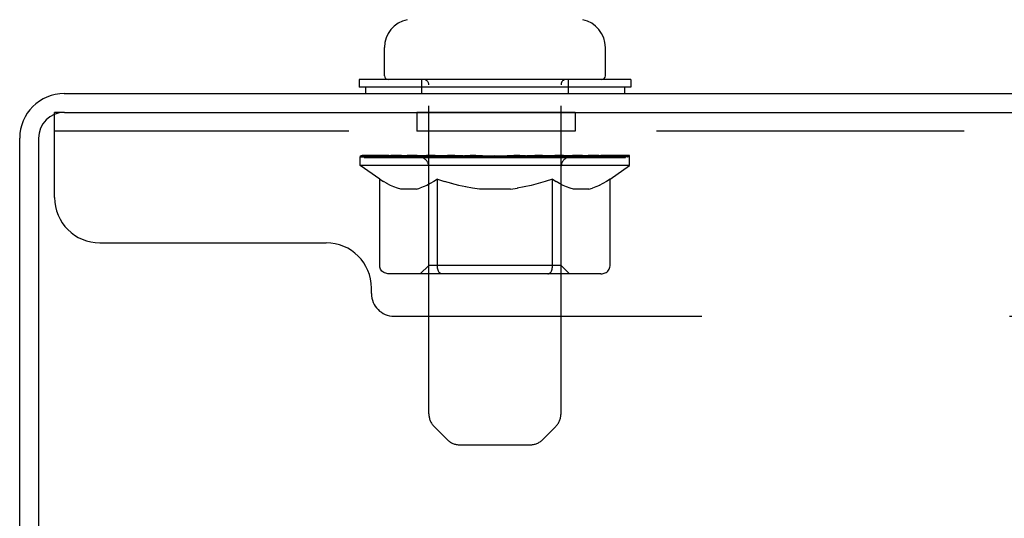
# Model space of a CAD drawing. Header units: inches. Extents: x 0 to 309, y 0 to 200.
# Tile 89 of 109: x 164.72 to 170.16, y 132.04 to 134.79. Entities that reach past the tile are written whole.
import ezdxf

# ---------------------------------------------------------------- set-up
doc = ezdxf.new("R2010")
doc.units = ezdxf.units.IN
doc.header["$LTSCALE"] = 17
doc.header["$MEASUREMENT"] = 0
doc.linetypes.add('HIDDEN', pattern=[0.2, 0.1, -0.1])
doc.layers.get('0').update_dxf_attribs({"linetype": 'CONTINUOUS'})
doc.layers.add('02___PRT_ALL_AXES', color=7, linetype='CONTINUOUS')
doc.layers.add('DEFAULT_2', color=8, linetype='HIDDEN')

msp = doc.modelspace()

# ---------------------------------------------------------------- linework, layer by layer
at = {"color": 7, "linetype": 'Continuous'}
for p, q in [((166.7338, 134.4807), (166.7338, 134.6365)), ((167.9538, 134.4807), (167.9538, 134.6365)), ((166.5938, 134.4607), (166.5938, 134.4187)), ((168.0938, 134.4607), (166.5938, 134.4607)), ((168.0938, 134.4607), (168.0938, 134.4187)), ((168.0938, 134.4187), (166.5938, 134.4187)), ((166.6288, 134.4187), (166.6288, 134.3827)), ((168.0588, 134.4187), (168.0588, 134.3827))]:
    msp.add_line(p, q, dxfattribs=at)
at = {"color": 3, "linetype": 'Continuous'}
for p, q in [((164.9653, 134.3827), (200.6668, 134.3827)), ((164.9658, 134.2787), (200.6043, 134.2787)), ((164.7188, 131.1292), (164.7188, 134.1362)), ((164.8228, 134.1357), (164.8228, 131.1309))]:
    msp.add_line(p, q, dxfattribs=at)
at = {"color": 7, "linetype": 'Continuous'}
for centre, radius, start, end in [((166.8908, 134.6365), 0.157, 101.6478, 180), ((167.7968, 134.6365), 0.157, 0, 78.3522), ((166.7538, 134.4807), 0.02, 180, 270), ((167.9338, 134.4807), 0.02, 270, 360)]:
    msp.add_arc(centre, radius, start, end, dxfattribs=at)
at = {"color": 3, "linetype": 'Continuous'}
for centre, radius in [((164.9653, 134.1362), 0.2465), ((164.9658, 134.1357), 0.143)]:
    msp.add_arc(centre, radius, 90, 180, dxfattribs=at)
at = {"layer": '02___PRT_ALL_AXES', "color": 8, "linetype": 'HIDDEN'}
for p, q in [((166.9116, 134.2787), (166.9116, 134.1747)), ((167.7866, 134.2787), (166.9116, 134.2787)), ((167.7866, 134.2787), (167.7866, 134.1747)), ((167.7866, 134.1747), (166.9116, 134.1747))]:
    msp.add_line(p, q, dxfattribs=at)
at = {"layer": 'DEFAULT_2', "color": 8, "linetype": 'HIDDEN'}
for p, q in [((166.9388, 134.4607), (166.9388, 134.3827)), ((167.7488, 134.4607), (167.7488, 134.3827)), ((166.9788, 132.6151), (166.9788, 134.4307)), ((167.7088, 132.6151), (167.7088, 134.4307)), ((164.9116, 133.8087), (164.9116, 134.2787)), ((164.9658, 134.2787), (164.9116, 134.2787)), ((200.5366, 134.1747), (164.9116, 134.1747)), ((166.6003, 133.986), (166.6003, 134.0329)), ((166.6003, 134.0326), (166.957, 134.0326)), ((166.6015, 134.0326), (166.6015, 134.0381)), ((166.7418, 134.0366), (166.6015, 134.0381)), ((166.6116, 134.0329), (166.6116, 134.0407)), ((166.6222, 134.029), (166.6222, 134.033)), ((166.6222, 134.029), (168.0654, 134.029)), ((166.6326, 134.029), (166.6326, 134.033)), ((166.6337, 134.029), (166.6337, 134.033)), ((166.6451, 134.0329), (166.6451, 134.0407)), ((166.6646, 134.029), (166.6646, 134.033)), ((166.6668, 134.029), (166.6668, 134.033)), ((166.6999, 134.0329), (166.6999, 134.0407)), ((166.7173, 134.029), (166.7173, 134.033)), ((166.7205, 134.029), (166.7205, 134.033)), ((166.7418, 134.0326), (166.7418, 134.0366)), ((166.7743, 134.0329), (166.7743, 134.0407)), ((166.7756, 134.029), (166.7756, 134.0326)), ((166.7763, 134.029), (166.7763, 134.0326)), ((166.7794, 134.029), (166.7794, 134.0326)), ((166.7889, 134.029), (166.7889, 134.033)), ((166.7892, 134.029), (166.7892, 134.0326)), ((166.7931, 134.029), (166.7931, 134.033)), ((166.7963, 134.029), (166.7963, 134.0338)), ((166.8002, 134.029), (166.8002, 134.0326)), ((166.8195, 134.029), (166.8195, 134.0326)), ((166.8376, 134.029), (166.8376, 134.0326)), ((166.84, 134.029), (166.84, 134.0358)), ((166.8659, 134.0329), (166.8659, 134.0407)), ((166.8659, 134.029), (166.8659, 134.0326)), ((166.8775, 134.029), (166.8775, 134.033)), ((166.8825, 134.029), (166.8825, 134.033)), ((166.8904, 134.029), (166.8904, 134.0326)), ((166.9061, 134.029), (166.9061, 134.0375)), ((166.9267, 134.029), (166.9267, 134.0326)), ((166.9294, 134.029), (166.9294, 134.0326)), ((166.957, 134.029), (166.957, 134.0326)), ((167.0353, 134.0326), (166.9696, 134.0326)), ((166.9721, 134.0329), (166.9721, 134.0407)), ((166.9802, 134.029), (166.9802, 134.033)), ((166.9858, 134.029), (166.9858, 134.033)), ((166.9925, 134.029), (166.9925, 134.0389)), ((167.0002, 134.029), (167.0002, 134.0326)), ((167.0115, 134.029), (167.0115, 134.0326)), ((167.0353, 134.029), (167.0353, 134.0326)), ((167.123, 134.0326), (167.0604, 134.0326)), ((167.0842, 134.029), (167.0842, 134.0326)), ((167.0895, 134.0329), (167.0895, 134.0407)), ((167.0939, 134.029), (167.0939, 134.033)), ((167.0967, 134.029), (167.0967, 134.0399)), ((167.1001, 134.029), (167.1001, 134.033)), ((167.1094, 134.029), (167.1094, 134.0331)), ((167.123, 134.029), (167.123, 134.0326)), ((167.2174, 134.0326), (167.1597, 134.0326)), ((167.176, 134.029), (167.176, 134.0326)), ((167.2091, 134.0326), (167.3438, 134.0407)), ((167.2147, 134.0329), (167.2147, 134.0407)), ((167.2153, 134.0405), (167.2147, 134.0407)), ((167.2153, 134.033), (167.2153, 134.0405)), ((167.2153, 134.029), (167.2153, 134.033)), ((167.2174, 134.029), (167.2174, 134.0326)), ((167.2203, 134.029), (167.2203, 134.0332)), ((167.2217, 134.029), (167.2217, 134.033)), ((167.3156, 134.0326), (167.2647, 134.0326)), ((167.2729, 134.029), (167.2729, 134.0326)), ((167.3156, 134.029), (167.3156, 134.0326)), ((167.3408, 134.0331), (167.3405, 134.033)), ((167.3405, 134.029), (167.3405, 134.033)), ((167.3408, 134.029), (167.3408, 134.0331)), ((167.3438, 134.0329), (167.3438, 134.0407)), ((167.3438, 134.0407), (167.4786, 134.0326)), ((167.3468, 134.029), (167.3468, 134.0331)), ((167.3468, 134.0331), (167.3471, 134.033)), ((167.3471, 134.029), (167.3471, 134.033)), ((167.372, 134.029), (167.372, 134.0326)), ((167.372, 134.0326), (167.4229, 134.0326)), ((167.4147, 134.029), (167.4147, 134.0326)), ((167.4659, 134.029), (167.4659, 134.033)), ((167.4673, 134.029), (167.4673, 134.0332)), ((167.4703, 134.029), (167.4703, 134.0326)), ((167.4703, 134.0326), (167.5279, 134.0326)), ((167.4723, 134.0405), (167.4729, 134.0407)), ((167.4723, 134.033), (167.4723, 134.0405)), ((167.4723, 134.029), (167.4723, 134.033)), ((167.4729, 134.0329), (167.4729, 134.0407)), ((167.5116, 134.029), (167.5116, 134.0326)), ((167.5646, 134.029), (167.5646, 134.0326)), ((167.5646, 134.0326), (167.6272, 134.0326)), ((167.5782, 134.029), (167.5782, 134.0331)), ((167.5875, 134.029), (167.5875, 134.033)), ((167.591, 134.029), (167.591, 134.0399)), ((167.5937, 134.029), (167.5937, 134.033)), ((167.5981, 134.0329), (167.5981, 134.0407)), ((167.6035, 134.029), (167.6035, 134.0326)), ((167.6523, 134.029), (167.6523, 134.0326)), ((167.6523, 134.0326), (167.718, 134.0326)), ((167.6762, 134.029), (167.6762, 134.0326)), ((167.6874, 134.029), (167.6874, 134.0326)), ((167.6951, 134.029), (167.6951, 134.0389)), ((167.7018, 134.029), (167.7018, 134.033)), ((167.7074, 134.029), (167.7074, 134.033)), ((167.7156, 134.0329), (167.7156, 134.0407)), ((167.7306, 134.029), (167.7306, 134.0326)), ((167.7306, 134.0326), (167.9596, 134.0326)), ((167.7582, 134.029), (167.7582, 134.0326)), ((167.7609, 134.029), (167.7609, 134.0326)), ((167.7815, 134.029), (167.7815, 134.0375)), ((167.7972, 134.029), (167.7972, 134.0326)), ((167.8051, 134.029), (167.8051, 134.033)), ((167.8101, 134.029), (167.8101, 134.033)), ((167.8217, 134.0329), (167.8217, 134.0407)), ((167.8218, 134.029), (167.8218, 134.0326)), ((167.8476, 134.029), (167.8476, 134.0358)), ((167.85, 134.029), (167.85, 134.0326)), ((167.8681, 134.029), (167.8681, 134.0326)), ((167.8874, 134.029), (167.8874, 134.0326)), ((167.8913, 134.029), (167.8913, 134.0338)), ((167.8945, 134.029), (167.8945, 134.033)), ((167.8985, 134.029), (167.8985, 134.0326)), ((167.8987, 134.029), (167.8987, 134.033)), ((167.9083, 134.029), (167.9083, 134.0326)), ((167.9113, 134.029), (167.9113, 134.0326)), ((167.912, 134.029), (167.912, 134.0326)), ((167.9134, 134.0329), (167.9134, 134.0407)), ((167.9671, 134.029), (167.9671, 134.033)), ((167.9704, 134.029), (167.9704, 134.033)), ((167.9877, 134.0329), (167.9877, 134.0407)), ((168.0208, 134.029), (168.0208, 134.033)), ((168.023, 134.029), (168.023, 134.033)), ((168.0425, 134.0329), (168.0425, 134.0407)), ((168.0539, 134.029), (168.0539, 134.033)), ((168.055, 134.029), (168.055, 134.033)), ((168.0654, 134.029), (168.0654, 134.033)), ((168.076, 134.0329), (168.076, 134.0407)), ((168.0873, 133.986), (168.0873, 134.0407)), ((166.7081, 133.9105), (166.6003, 133.986)), ((168.0873, 133.986), (166.6003, 133.986)), ((166.9779, 133.4341), (166.9779, 133.9824)), ((167.7097, 133.4341), (167.7097, 133.9824)), ((167.9795, 133.9105), (168.0873, 133.986)), ((166.7081, 133.4308), (166.7081, 133.9105)), ((166.7081, 133.9105), (166.7282, 133.8971)), ((167.026, 133.9105), (167.0059, 133.8971)), ((167.026, 133.4308), (167.026, 133.9105)), ((167.026, 133.9105), (167.0661, 133.8971)), ((167.6616, 133.9105), (167.6215, 133.8971)), ((167.6616, 133.4308), (167.6616, 133.9105)), ((167.6616, 133.9105), (167.6817, 133.8971)), ((167.9795, 133.9105), (167.9594, 133.8971)), ((167.9795, 133.4308), (167.9795, 133.9105)), ((166.7479, 133.8854), (166.728, 133.8973)), ((166.7672, 133.8754), (166.7476, 133.8856)), ((166.7863, 133.8671), (166.7669, 133.8756)), ((166.8054, 133.8605), (166.786, 133.8672)), ((166.8243, 133.8555), (166.8052, 133.8605)), ((166.9098, 133.8555), (166.8243, 133.8555)), ((166.9098, 133.8555), (166.929, 133.8605)), ((166.9481, 133.8672), (166.9288, 133.8605)), ((166.9673, 133.8756), (166.9478, 133.8671)), ((166.9866, 133.8856), (166.9669, 133.8754)), ((167.0061, 133.8973), (166.9862, 133.8854)), ((167.1055, 133.8854), (167.0656, 133.8973)), ((167.1441, 133.8754), (167.1048, 133.8856)), ((167.1823, 133.8671), (167.1434, 133.8756)), ((167.2204, 133.8605), (167.1817, 133.8672)), ((167.2583, 133.8555), (167.22, 133.8605)), ((167.4294, 133.8555), (167.2583, 133.8555)), ((167.4294, 133.8555), (167.4676, 133.8605)), ((167.5059, 133.8672), (167.4672, 133.8605)), ((167.5442, 133.8756), (167.5053, 133.8671)), ((167.5828, 133.8856), (167.5435, 133.8754)), ((167.622, 133.8973), (167.5821, 133.8854)), ((167.7014, 133.8854), (167.6815, 133.8973)), ((167.7207, 133.8754), (167.7011, 133.8856)), ((167.7398, 133.8671), (167.7204, 133.8756)), ((167.7589, 133.8605), (167.7395, 133.8672)), ((167.7778, 133.8555), (167.7587, 133.8605)), ((167.8633, 133.8555), (167.7778, 133.8555)), ((167.8633, 133.8555), (167.8824, 133.8605)), ((167.9016, 133.8672), (167.8823, 133.8605)), ((167.9208, 133.8756), (167.9013, 133.8671)), ((167.9401, 133.8856), (167.9204, 133.8754)), ((167.9596, 133.8973), (167.9397, 133.8854)), ((165.1616, 133.5587), (166.4116, 133.5587)), ((166.9779, 133.4341), (166.9313, 133.3875)), ((167.7097, 133.4341), (166.9779, 133.4341)), ((167.6578, 133.4078), (167.6594, 133.413)), ((167.7097, 133.4341), (167.7563, 133.3875)), ((167.9294, 133.3875), (166.7582, 133.3875)), ((167.6366, 133.3875), (167.6396, 133.3878)), ((167.6455, 133.3903), (167.6484, 133.3926)), ((167.6484, 133.3926), (167.6511, 133.3955)), ((167.6559, 133.4031), (167.6578, 133.4078)), ((166.6616, 133.2787), (166.6616, 133.3087)), ((166.7866, 133.1537), (198.6616, 133.1537)), ((167.0795, 132.473), (167.0081, 132.5444)), ((167.6081, 132.473), (167.6795, 132.5444)), ((167.1502, 132.4437), (167.5374, 132.4437))]:
    msp.add_line(p, q, dxfattribs=at)
for points in [[(166.7582, 133.3875), (166.7522, 133.3878), (166.7462, 133.3887), (166.7404, 133.3903), (166.7347, 133.3926), (166.7293, 133.3955), (166.7242, 133.399), (166.7197, 133.4031), (166.7158, 133.4078), (166.7126, 133.413), (166.7102, 133.4186), (166.7087, 133.4246), (166.7081, 133.4308)], [(167.051, 133.3875), (167.048, 133.3878), (167.045, 133.3887), (167.0421, 133.3903), (167.0392, 133.3926), (167.0365, 133.3955), (167.034, 133.399), (167.0318, 133.4031), (167.0298, 133.4078), (167.0282, 133.413), (167.027, 133.4186), (167.0263, 133.4246), (167.026, 133.4308)], [(167.6594, 133.413), (167.6606, 133.4186), (167.6614, 133.4246), (167.6616, 133.4308)], [(167.6606, 133.4186), (167.6614, 133.4246), (167.6616, 133.4308)], [(167.9294, 133.3875), (167.9354, 133.3878), (167.9414, 133.3887), (167.9473, 133.3903), (167.953, 133.3926), (167.9584, 133.3955), (167.9634, 133.399), (167.9679, 133.4031), (167.9718, 133.4078), (167.975, 133.413), (167.9774, 133.4186), (167.9789, 133.4246), (167.9795, 133.4308)], [(167.6396, 133.3878), (167.6426, 133.3887), (167.6455, 133.3903)], [(167.6511, 133.3955), (167.6536, 133.399), (167.6559, 133.4031)]]:
    msp.add_lwpolyline(points, dxfattribs=at)
for centre, radius, start, end in [((166.9488, 134.4307), 0.03, 0, 90), ((167.7388, 134.4307), 0.03, 90, 180), ((166.9313, 133.9824), 0.0466, 0, 90), ((167.7563, 133.9824), 0.0466, 90, 180), ((165.1616, 133.8087), 0.25, 180, 270), ((166.4116, 133.3087), 0.25, 0, 90), ((166.7866, 133.2787), 0.125, 180, 270), ((167.0788, 132.6151), 0.1, 180, 225), ((167.6088, 132.6151), 0.1, 315, 360), ((167.1502, 132.5437), 0.1, 225, 270), ((167.5374, 132.5437), 0.1, 270, 315)]:
    msp.add_arc(centre, radius, start, end, dxfattribs=at)
for centre, major_axis, ratio, start_param, end_param in [((167.3438, 134.0407), (0.7435, 0.0078), 0.059247, 9.249624, 9.431866), ((167.3438, 134.0407), (0.7435, 0), 0.060167, -3.084065, -2.96706), ((167.3438, 134.0407), (0.7435, 0.0153), 0.056515, 2.79136, 2.965893), ((166.6288, 134.0268), (0.2318, -0.0024), 0.059247, 0.601702, 1.645657), ((166.5487, 134.0268), (0.2318, 0.0024), 0.059247, 0.251393, 1.295349), ((167.3438, 134.0407), (0.7435, -0.0078), 0.059247, -2.966439, -2.791906), ((166.5487, 134.019), (0.2318, 0.0048), 0.056515, 1.199244, 1.294804), ((166.6288, 134.019), (0.2318, 0), 0.060167, 1.549477, 1.645036), ((166.6328, 134.0217), (0.1922, 0.002), 0.059247, 1.051627, 1.625044), ((166.5771, 134.019), (0.2318, 0.0024), 0.059247, 1.16236, 1.374323), ((166.6097, 134.0217), (0.1922, 0.004), 0.056515, 0.876548, 1.449966), ((166.6775, 134.0217), (0.1922, 0), 0.060167, 1.226781, 1.800198), ((167.3438, 134.0407), (0.7435, 0.0224), 0.052059, 2.616423, 2.790956), ((166.7022, 134.0268), (0.2318, -0.0048), 0.056515, 0.77678, 1.820736), ((166.5444, 134.0268), (0.2318, 0.0048), 0.056515, 0.076315, 1.120271), ((167.3438, 134.0407), (0.7435, -0.0153), 0.056515, -2.79136, -2.616827), ((166.5444, 134.019), (0.2318, 0.007), 0.052059, 1.024308, 1.119867), ((166.7022, 134.019), (0.2318, -0.0024), 0.059247, 1.724631, 1.82019), ((166.6089, 134.0217), (0.1922, 0.0058), 0.052059, 0.701611, 1.275029), ((166.7424, 134.0217), (0.1922, -0.002), 0.059247, 1.401935, 1.975352), ((167.3438, 134.0407), (0.7435, 0.0288), 0.046022, 2.441677, 2.61621), ((166.7952, 134.0268), (0.2318, -0.007), 0.052059, 0.951717, 1.995673), ((166.5645, 134.0268), (0.2318, 0.007), 0.052059, -0.098622, 0.945334), ((167.3438, 134.0407), (0.7435, -0.0224), 0.052059, -2.616423, -2.441891), ((166.5645, 134.019), (0.2318, 0.009), 0.046022, 0.849561, 0.945121), ((166.7952, 134.019), (0.2318, -0.0048), 0.056515, 1.899709, 1.995269), ((166.6304, 134.0217), (0.1922, 0.0074), 0.046022, 0.526865, 1.100283), ((166.8256, 134.0217), (0.1922, -0.004), 0.056515, 1.577013, 2.150431), ((166.5771, 134.0268), (0.2318, 0), 0.060167, 0.426548, 0.780915), ((167.3438, 134.0407), (0.7435, 0.0343), 0.038593, 2.267147, 2.44168), ((166.9047, 134.0268), (0.2318, -0.009), 0.046022, 1.126463, 2.170419), ((167.3438, 134.0407), (0.7435, -0.0288), 0.046022, -2.441677, -2.267144), ((166.6082, 134.0268), (0.2318, 0.009), 0.046022, -0.273368, 0.770588), ((166.6082, 134.019), (0.2318, 0.0107), 0.038593, 0.675031, 0.77059), ((166.9047, 134.019), (0.2318, -0.007), 0.052059, 2.074646, 2.170205), ((166.6736, 134.0217), (0.1922, 0.0089), 0.038593, 0.352335, 0.925752), ((166.9246, 134.0217), (0.1922, -0.0058), 0.052059, 1.75195, 2.325367), ((167.3438, 134.0407), (0.7435, 0.0388), 0.030002, 2.09283, 2.267363), ((167.0277, 134.0268), (0.2318, -0.0107), 0.038593, 1.300994, 2.344949), ((167.3438, 134.0407), (0.7435, -0.0343), 0.038593, -2.267147, -2.092614), ((166.6743, 134.0268), (0.2318, 0.0107), 0.038593, -0.447899, 0.596057), ((166.6743, 134.019), (0.2318, 0.0121), 0.030002, 0.500714, 0.596274), ((167.0277, 134.019), (0.2318, -0.009), 0.046022, 2.249392, 2.344952), ((166.7372, 134.0217), (0.1922, 0.01), 0.030002, 0.178018, 0.751436), ((167.0363, 134.0217), (0.1922, -0.0074), 0.046022, 1.926696, 2.500114), ((166.7607, 134.0268), (0.2318, 0.0121), 0.030002, -0.622215, 0.421741), ((167.3438, 134.0407), (0.7435, 0.0421), 0.020513, 1.918702, 2.093235), ((167.1602, 134.0268), (0.2318, -0.0121), 0.030002, 1.47531, 2.519266), ((167.3438, 134.0407), (0.7435, -0.0388), 0.030002, -2.09283, -1.918297), ((166.7607, 134.019), (0.2318, 0.0131), 0.020513, 0.326586, 0.422146), ((167.1602, 134.019), (0.2318, -0.0107), 0.038593, 2.423923, 2.519482), ((166.8192, 134.0217), (0.1922, 0.0109), 0.020513, 0.00389, 0.577307), ((167.1573, 134.0217), (0.1922, -0.0089), 0.038593, 2.101227, 2.674644), ((166.8648, 134.0268), (0.2318, 0.0131), 0.020513, -0.796343, 0.247613), ((167.3438, 134.0407), (0.7435, 0.0441), 0.010411, 1.744712, 1.919245), ((167.2983, 134.0268), (0.2318, -0.0131), 0.020513, 1.649438, 2.693394), ((167.3438, 134.0407), (0.7435, -0.0421), 0.020513, -1.918702, -1.744169), ((166.8648, 134.019), (0.2318, 0.0137), 0.010411, 0.152596, 0.248156), ((167.2983, 134.019), (0.2318, -0.0121), 0.030002, 2.598239, 2.693799), ((166.9172, 134.0217), (0.1922, 0.0114), 0.010411, 6.113086, 6.686503), ((167.284, 134.0217), (0.1922, -0.01), 0.030002, 2.275543, 2.848961), ((166.9835, 134.0268), (0.2318, 0.0137), 0.010411, -0.970333, -0.000837), ((167.4378, 134.0268), (0.2318, -0.0137), 0.010411, 1.823428, 2.867384), ((167.3438, 134.0407), (0.7435, -0.0441), 0.010411, -1.744712, -1.570179), ((167.4378, 134.019), (0.2318, -0.0131), 0.020513, 2.772368, 2.867927), ((167.4126, 134.0217), (0.1922, -0.0109), 0.020513, 2.449671, 3.023089), ((167.2498, 134.0268), (0.2318, 0.0137), 0.010411, 0.274209, 1.318165), ((167.1486, 134.0217), (0.1922, 0.0114), 0.010411, -0.000452, 0.517932), ((167.1131, 134.019), (0.2318, 0.0137), 0.010411, 0.099676, 0.195236), ((167.3438, 134.0407), (0.7435, 0.0441), 0.010411, -1.571413, -1.39688), ((167.5745, 134.019), (0.2318, -0.0137), 0.010411, 2.946357, 3.041917), ((167.539, 134.0217), (0.1922, -0.0114), 0.010411, 2.623661, 3.142044), ((167.3893, 134.0268), (0.2318, 0.0131), 0.020513, 0.448199, 1.492154), ((167.2751, 134.0217), (0.1922, 0.0109), 0.020513, 0.118504, 0.691921), ((167.2498, 134.019), (0.2318, 0.0131), 0.020513, 0.273666, 0.369225), ((167.7041, 134.0268), (0.2318, -0.0137), 0.010411, -3.140756, -2.17126), ((167.3438, 134.0407), (0.7435, 0.0421), 0.020513, -1.397424, -1.222891), ((167.3438, 134.0407), (0.7435, -0.0441), 0.010411, 1.222347, 1.39688), ((167.5274, 134.0268), (0.2318, 0.0121), 0.030002, 0.622327, 1.666283), ((167.4036, 134.0217), (0.1922, 0.01), 0.030002, 0.292632, 0.86605), ((167.7704, 134.0217), (0.1922, -0.0114), 0.010411, 2.738275, 3.311692), ((167.8228, 134.0268), (0.2318, -0.0131), 0.020513, 2.89398, 3.937936), ((167.3893, 134.019), (0.2318, 0.0121), 0.030002, 0.447794, 0.543354), ((167.8228, 134.019), (0.2318, -0.0137), 0.010411, 2.893437, 2.988996), ((167.6599, 134.0268), (0.2318, 0.0107), 0.038593, 0.796643, 1.840599), ((167.3438, 134.0407), (0.7435, 0.0388), 0.030002, -1.223295, -1.048762), ((167.3438, 134.0407), (0.7435, -0.0421), 0.020513, 1.048358, 1.222891), ((167.5303, 134.0217), (0.1922, 0.0089), 0.038593, 0.466948, 1.040366), ((167.8684, 134.0217), (0.1922, -0.0109), 0.020513, 2.564285, 3.137703), ((167.9269, 134.0268), (0.2318, -0.0121), 0.030002, 2.719852, 3.763807), ((167.7829, 134.0268), (0.2318, 0.009), 0.046022, 0.971174, 2.01513), ((167.5274, 134.019), (0.2318, 0.0107), 0.038593, 0.62211, 0.71767), ((167.9269, 134.019), (0.2318, -0.0131), 0.020513, 2.719447, 2.815007), ((167.3438, 134.0407), (0.7435, 0.0343), 0.038593, -1.048979, -0.874446), ((167.3438, 134.0407), (0.7435, -0.0388), 0.030002, 0.874229, 1.048762), ((167.6513, 134.0217), (0.1922, 0.0074), 0.046022, 0.641479, 1.214897), ((167.8925, 134.0268), (0.2318, 0.007), 0.052059, 1.14592, 2.189876), ((167.9504, 134.0217), (0.1922, -0.01), 0.030002, 2.390157, 2.963574), ((168.0133, 134.0268), (0.2318, -0.0107), 0.038593, 2.545535, 3.589491), ((167.763, 134.0217), (0.1922, 0.0058), 0.052059, 0.816225, 1.389643), ((167.6599, 134.019), (0.2318, 0.009), 0.046022, 0.796641, 0.892201), ((168.0133, 134.019), (0.2318, -0.0121), 0.030002, 2.545319, 2.640878), ((167.9854, 134.0268), (0.2318, 0.0048), 0.056515, 1.320857, 2.364813), ((167.3438, 134.0407), (0.7435, 0.0288), 0.046022, -0.874448, -0.699915), ((167.3438, 134.0407), (0.7435, -0.0343), 0.038593, 0.699913, 0.874446), ((168.014, 134.0217), (0.1922, -0.0089), 0.038593, 2.21584, 2.789258), ((168.0794, 134.0268), (0.2318, -0.009), 0.046022, 2.371005, 3.41496), ((167.862, 134.0217), (0.1922, 0.004), 0.056515, 0.991162, 1.564579), ((168.0588, 134.0268), (0.2318, 0.0024), 0.059247, 1.495935, 2.539891), ((168.1231, 134.0268), (0.2318, -0.007), 0.052059, 2.196258, 3.240214), ((168.0572, 134.0217), (0.1922, -0.0074), 0.046022, 2.04131, 2.614727), ((167.7829, 134.019), (0.2318, 0.007), 0.052059, 0.971387, 1.066947), ((168.0794, 134.019), (0.2318, -0.0107), 0.038593, 2.371002, 2.466562), ((168.1105, 134.0268), (0.2318, 0), 0.060167, 1.671089, 2.715045), ((168.1432, 134.0268), (0.2318, -0.0048), 0.056515, 2.021322, 3.065278), ((167.9452, 134.0217), (0.1922, 0.002), 0.059247, 1.16624, 1.739658), ((167.3438, 134.0407), (0.7435, 0.0224), 0.052059, -0.699702, -0.525169), ((167.3438, 134.0407), (0.7435, -0.0288), 0.046022, 0.525382, 0.699915), ((168.1389, 134.0268), (0.2318, -0.0024), 0.059247, 1.846243, 2.890199), ((168.0787, 134.0217), (0.1922, -0.0058), 0.052059, 1.866564, 2.439981), ((168.0102, 134.0217), (0.1922, 0), 0.060167, 1.341394, 1.914812), ((168.078, 134.0217), (0.1922, -0.004), 0.056515, 1.691627, 2.265045), ((168.0549, 134.0217), (0.1922, -0.002), 0.059247, 1.516549, 2.089966), ((167.8925, 134.019), (0.2318, 0.0048), 0.056515, 1.146324, 1.241883), ((168.1231, 134.019), (0.2318, -0.009), 0.046022, 2.196472, 2.292031), ((167.3438, 134.0407), (0.7435, 0.0153), 0.056515, -0.524765, -0.350233), ((167.3438, 134.0407), (0.7435, -0.0224), 0.052059, 0.350636, 0.525169), ((167.9854, 134.019), (0.2318, 0.0024), 0.059247, 1.321402, 1.416962), ((168.1432, 134.019), (0.2318, -0.007), 0.052059, 2.021726, 2.117285), ((167.3438, 134.0407), (0.7435, 0.0078), 0.059247, -0.349687, -0.175154), ((167.3438, 134.0407), (0.7435, -0.0153), 0.056515, 0.1757, 0.350233), ((168.0588, 134.019), (0.2318, 0), 0.060167, 1.496556, 1.592116), ((168.1389, 134.019), (0.2318, -0.0048), 0.056515, 1.846789, 1.942348), ((168.1105, 134.019), (0.2318, -0.0024), 0.059247, 1.67171, 1.76727), ((167.3438, 134.0407), (0.7435, 0), 0.060167, -0.174533, 0), ((167.3438, 134.0407), (0.7435, -0.0078), 0.059247, 0.000621, 0.175154)]:
    msp.add_ellipse(centre, major_axis=major_axis, ratio=ratio, start_param=start_param, end_param=end_param, dxfattribs=at)

doc.saveas('drawing.dxf')
